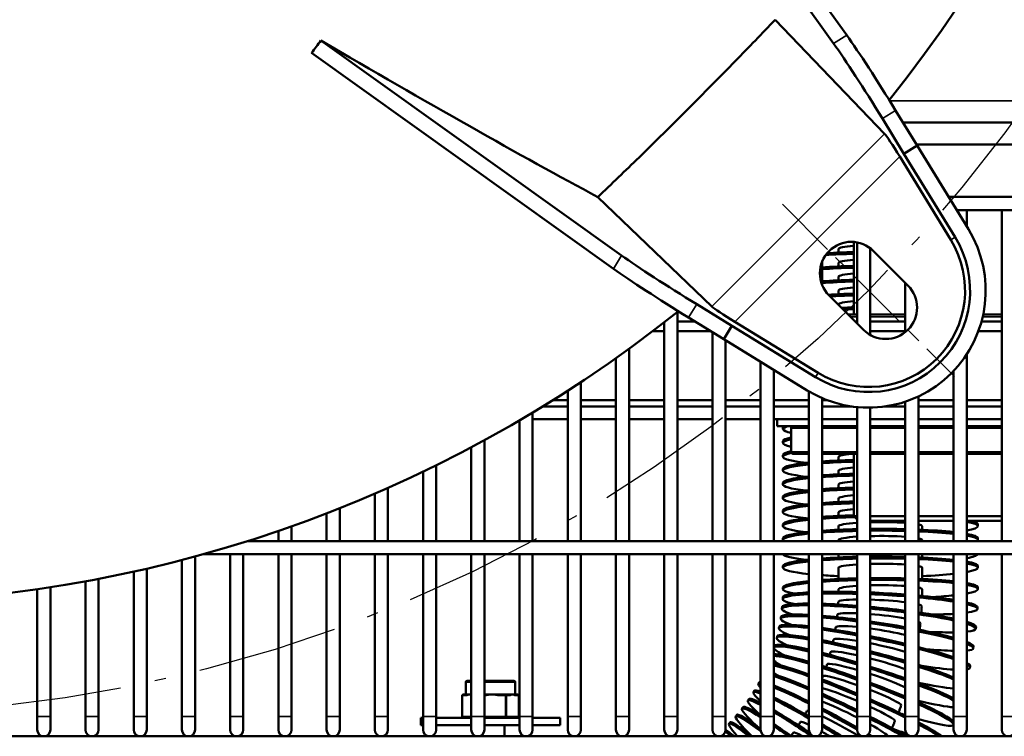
# Model space of a CAD drawing. Header units: inches. Extents: x 1 to 237, y 4 to 150.
# Tile 7 of 166: x 50.15 to 58.99, y 14.07 to 20.51. Entities that reach past the tile are written whole.
import ezdxf

# ---------------------------------------------------------------- set-up
doc = ezdxf.new("R2010")
doc.units = ezdxf.units.IN
doc.header["$LTSCALE"] = 7
doc.header["$MEASUREMENT"] = 0
doc.linetypes.add('CHAIN', pattern=[0.7087, 0.4724, -0.0591, 0.1181, -0.0591])
doc.linetypes.add('DASH_DOT', pattern=[0.37, 0.24, -0.06, 0.01, -0.06])
for name, color, linetype, lineweight in [('Centerline (ANSI)', 7, 'Continuous', 25), ('Dimension (ANSI)', 7, 'Continuous', 25), ('Sketch Geometry (ANSI)', 7, 'Continuous', 25), ('Visible (ANSI)', 7, 'Continuous', 50), ('Visible Narrow (ANSI)', 7, 'Continuous', 35)]:
    doc.layers.add(name, color=color, linetype=linetype, lineweight=lineweight)
doc.styles.add('Dimension Text', font='tahoma.ttf')
doc.dimstyles.new('Dual Dimension', dxfattribs={"dimscale": 7, "dimtxt": 0.12, "dimasz": 0.098425, "dimexe": 0.125, "dimexo": 0.0625, "dimgap": 0.031496, "dimtad": 0, "dimtih": 1, "dimtoh": 1, "dimrnd": 1e-08, "dimzin": 4, "dimdsep": 46, "dimtxsty": 'Dimension Text', "dimcen": 0.09, "dimdle": 0.393701, "dimclrd": 256, "dimclre": 256, "dimclrt": 256, "dimadec": 0, "dimazin": 1, "dimtfac": 1, "dimtofl": 0, "dimtmove": 0, "dimatfit": 3, "dimfxl": 1, "dimtolj": 1, "dimtzin": 4, "dimlwd": -1, "dimlwe": -1, "dimarcsym": 0})

# ---------------------------------------------------------------- blocks, each defined once
blk = doc.blocks.new('*D12')
at = {"layer": 'Defpoints', "color": 0, "transparency": 16777216}
for p in [(54.6014, 38.7865), (42.549, 15.7488)]:
    blk.add_point(p, dxfattribs=at)
at = {"layer": 'Dimension (ANSI)', "transparency": 16777216}
for p, q in [((58.2963, 45.8491), (54.9208, 39.397)), ((59.0574, 45.8491), (58.2963, 45.8491)), ((48.5752, 26.6376), (48.5752, 27.8976)), ((47.9452, 27.2676), (49.2052, 27.2676))]:
    blk.add_line(p, q, dxfattribs=at)
blk.add_solid([(54.8191, 39.4502), (55.0226, 39.3438), (54.6014, 38.7865)], dxfattribs=at)
at = {"layer": 'Dimension (ANSI)', "transparency": 16777216, "insert": (63.2852, 45.8491), "char_height": 0.84, "attachment_point": 5, "style": 'Dimension Text'}
blk.add_mtext('\\A1;{\\H3.0x;(}\\S∅26.00^ ∅660.4 mm;{\\H3.0x;)}', dxfattribs=at)

msp = doc.modelspace()

# ---------------------------------------------------------------- linework, layer by layer
at = {"layer": 'Centerline (ANSI)', "linetype": 'CHAIN', "ltscale": 0.173462}
msp.add_line((56.9944, 18.8485), (58.5408, 17.302), dxfattribs=at)
at = {"layer": 'Sketch Geometry (ANSI)', "linetype": 'DASH_DOT', "ltscale": 0.750886}
msp.add_circle((48.5752, 27.2676), 13, dxfattribs=at)
at = {"layer": 'Visible (ANSI)'}
for p, q in [((55.524, 22.9928), (57.4538, 20.2929)), ((55.6356, 23.0761), (57.5729, 20.3658)), ((57.9108, 19.4824), (56.9296, 20.5057)), ((52.8501, 20.3188), (55.55, 18.389)), ((52.7667, 20.2072), (55.477, 18.27)), ((58.0114, 19.6909), (58.2048, 19.3753)), ((57.8923, 19.618), (58.0858, 19.3023)), ((58.0783, 19.5817), (62.6388, 19.5817)), ((58.2051, 19.3755), (58.0858, 19.3023)), ((62.6388, 19.3849), (58.1989, 19.3849)), ((58.6649, 18.6251), (58.2051, 19.3755)), ((58.0485, 19.2768), (58.5071, 18.5284)), ((58.5456, 18.552), (58.0858, 19.3023)), ((56.3604, 17.932), (55.3371, 18.9133)), ((58.4874, 18.9149), (66.0118, 18.9149)), ((58.5597, 18.7968), (66.0118, 18.7968)), ((58.6496, 18.6501), (58.6496, 18.7968)), ((58.9646, 15.8243), (58.9646, 18.7968)), ((57.6352, 17.8577), (57.6352, 18.5104)), ((57.6654, 17.7794), (57.6654, 18.5064)), ((57.4997, 18.4151), (57.4997, 18.4478)), ((57.7835, 17.6758), (57.7835, 18.4538)), ((57.8121, 18.4288), (58.1212, 18.1198)), ((57.3504, 18.1286), (57.3504, 18.3309)), ((57.4997, 18.2906), (57.4997, 18.3234)), ((57.4997, 18.1662), (57.4997, 18.1989)), ((58.0984, 17.7013), (58.0984, 18.1425)), ((57.4997, 18.0418), (57.4997, 18.0745)), ((56.2249, 17.9505), (56.5405, 17.7571)), ((57.7231, 17.7217), (57.414, 18.0307)), ((57.4997, 17.9451), (57.4997, 17.9501)), ((56.0512, 15.8243), (56.0512, 17.881)), ((55.9331, 15.8243), (55.9331, 17.7881)), ((56.2104, 17.7957), (56.0512, 17.7957)), ((56.1519, 17.8315), (56.4676, 17.6381)), ((57.3144, 17.3357), (56.566, 17.7943)), ((57.5871, 17.8577), (57.6654, 17.8577)), ((57.6654, 17.7957), (57.6491, 17.7957)), ((57.7835, 17.8577), (58.0984, 17.8577)), ((58.0984, 17.7957), (57.7835, 17.7957)), ((58.9646, 17.7957), (58.7822, 17.7957)), ((58.7973, 17.8577), (58.9646, 17.8577)), ((55.9331, 17.7099), (55.8312, 17.7099)), ((56.3504, 17.7099), (56.0512, 17.7099)), ((56.3662, 15.8243), (56.3662, 17.7002)), ((56.4674, 17.6377), (56.5405, 17.7571)), ((57.2909, 17.2973), (56.5405, 17.7571)), ((58.0984, 17.7099), (57.7835, 17.7099)), ((58.9646, 17.7099), (58.7545, 17.7099)), ((57.2177, 17.1779), (56.4674, 17.6377)), ((56.4843, 15.8243), (56.4843, 17.6274)), ((55.6181, 15.8243), (55.6181, 17.5518)), ((55.5, 15.8243), (55.5, 17.4673)), ((56.7992, 15.8243), (56.7992, 17.4344)), ((58.6496, 15.8243), (58.6496, 17.5011)), ((56.9173, 15.8243), (56.9173, 17.362)), ((58.5315, 15.8243), (58.5315, 17.3514)), ((55.1851, 15.8243), (55.1851, 17.2522)), ((55.0669, 15.8243), (55.0669, 17.1752)), ((57.2323, 15.8243), (57.2323, 17.1692)), ((55.0669, 17.0899), (54.9324, 17.0899)), ((55.5, 17.0899), (55.1851, 17.0899)), ((55.9331, 17.0899), (55.6181, 17.0899)), ((56.3662, 17.0899), (56.0512, 17.0899)), ((56.7992, 17.0899), (56.4843, 17.0899)), ((57.2323, 17.0899), (56.9173, 17.0899)), ((57.3504, 15.8243), (57.3504, 17.1091)), ((57.398, 17.0899), (57.3504, 17.0899)), ((58.0984, 15.8243), (58.0984, 17.0762)), ((58.2165, 15.8243), (58.2165, 17.1234)), ((58.5315, 17.0899), (58.2165, 17.0899)), ((58.9646, 17.0899), (58.6496, 17.0899)), ((54.752, 15.8243), (54.752, 16.9794)), ((54.8406, 17.0332), (55.0669, 17.0332)), ((55.1851, 17.0332), (55.5, 17.0332)), ((55.6181, 17.0332), (55.9331, 17.0332)), ((56.0512, 17.0332), (56.3662, 17.0332)), ((56.4843, 17.0332), (56.7992, 17.0332)), ((56.9173, 17.0332), (57.2323, 17.0332)), ((57.3504, 17.0332), (57.6206, 17.0332)), ((57.6654, 15.8243), (57.6654, 17.0278)), ((57.7835, 15.8243), (57.7835, 17.023)), ((57.9146, 17.0332), (58.0984, 17.0332)), ((58.2165, 17.0332), (58.5315, 17.0332)), ((58.6496, 17.0332), (58.9646, 17.0332)), ((54.6339, 15.8243), (54.6339, 16.9094)), ((54.752, 16.9207), (55.0669, 16.9207)), ((55.1851, 16.9207), (55.5, 16.9207)), ((55.6181, 16.9207), (55.9331, 16.9207)), ((56.0512, 16.9207), (56.3662, 16.9207)), ((56.4843, 16.9207), (56.7992, 16.9207)), ((56.9173, 16.9207), (57.2323, 16.9207)), ((56.9476, 16.9207), (56.9476, 16.8577)), ((57.3504, 16.9207), (57.6654, 16.9207)), ((57.7835, 16.9207), (58.0984, 16.9207)), ((58.2165, 16.9207), (58.5315, 16.9207)), ((58.6496, 16.9207), (58.9646, 16.9207)), ((57.2323, 16.8577), (56.9476, 16.8577)), ((56.9997, 16.8462), (56.9997, 16.8303)), ((57.0726, 16.6277), (57.0726, 16.8377)), ((57.6654, 16.8577), (57.3504, 16.8577)), ((58.0984, 16.8577), (57.7835, 16.8577)), ((58.5315, 16.8577), (58.2165, 16.8577)), ((58.9646, 16.8577), (58.6496, 16.8577)), ((54.3189, 15.8243), (54.3189, 16.7315)), ((56.9997, 16.7218), (56.9997, 16.7058)), ((54.2008, 15.8243), (54.2008, 16.668)), ((56.9997, 16.5973), (56.9997, 16.5814)), ((57.2323, 16.6077), (57.0926, 16.6077)), ((57.6654, 16.6077), (57.3504, 16.6077)), ((57.4997, 16.5487), (57.4997, 16.5814)), ((57.6352, 16.0477), (57.6352, 16.6077)), ((58.0984, 16.6077), (57.7835, 16.6077)), ((58.5315, 16.6077), (58.2165, 16.6077)), ((58.9646, 16.6077), (58.6496, 16.6077)), ((53.7677, 15.8243), (53.7677, 16.4492)), ((53.8858, 15.8243), (53.8858, 16.5067)), ((56.9997, 16.4729), (56.9997, 16.457)), ((57.4997, 16.4243), (57.4997, 16.457)), ((53.4528, 15.8243), (53.4528, 16.3036)), ((56.9997, 16.3485), (56.9997, 16.3326)), ((57.4997, 16.2998), (57.4997, 16.3326)), ((53.3347, 15.8243), (53.3347, 16.2519)), ((56.9997, 16.2241), (56.9997, 16.2081)), ((57.4997, 16.1754), (57.4997, 16.2081)), ((53.0197, 15.8243), (53.0197, 16.1211)), ((56.9997, 16.0996), (56.9997, 16.0837)), ((52.9016, 15.8243), (52.9016, 16.0747)), ((57.4997, 16.051), (57.4997, 16.0837)), ((57.6654, 16.0477), (57.6352, 16.0477)), ((57.6654, 16.0175), (57.6352, 16.0477)), ((58.0984, 16.0477), (57.7835, 16.0477)), ((57.7835, 16.0077), (58.0984, 16.0077)), ((58.5315, 16.0477), (58.2165, 16.0477)), ((58.2165, 16.0077), (58.5315, 16.0077)), ((58.9646, 16.0477), (58.6496, 16.0477)), ((58.6496, 16.0077), (58.9646, 16.0077)), ((52.4685, 15.8243), (52.4685, 15.9168)), ((52.5866, 15.8243), (52.5866, 15.958)), ((56.9997, 15.9752), (56.9997, 15.9593)), ((57.4997, 15.9266), (57.4997, 15.9593)), ((58.2497, 15.9266), (58.2497, 15.9593)), ((58.7497, 15.9752), (58.7497, 15.9593)), ((56.9997, 15.8508), (56.9997, 15.8349)), ((57.4997, 15.8243), (57.4997, 15.8349)), ((58.2497, 15.8243), (58.2497, 15.8349)), ((58.7497, 15.8508), (58.7497, 15.8349)), ((52.1878, 15.8243), (66.0118, 15.8243)), ((51.6024, 14.2495), (51.6024, 15.6557)), ((51.7205, 14.2495), (51.7205, 15.6872)), ((51.7898, 15.7062), (66.0118, 15.7062)), ((52.0354, 14.2495), (52.0354, 15.7062)), ((52.1536, 14.2495), (52.1536, 15.7062)), ((52.4685, 14.2495), (52.4685, 15.7062)), ((52.5866, 14.2495), (52.5866, 15.7062)), ((52.9016, 14.2495), (52.9016, 15.7062)), ((53.0197, 14.2495), (53.0197, 15.7062)), ((53.3347, 14.2495), (53.3347, 15.7062)), ((53.4528, 14.2495), (53.4528, 15.7062)), ((53.7677, 14.2495), (53.7677, 15.7062)), ((53.8858, 14.2495), (53.8858, 15.7062)), ((54.2008, 14.2495), (54.2008, 15.7062)), ((54.3189, 14.2495), (54.3189, 15.7062)), ((54.6339, 14.2495), (54.6339, 15.7062)), ((54.752, 14.2495), (54.752, 15.7062)), ((55.0669, 14.2495), (55.0669, 15.7062)), ((55.1851, 14.2495), (55.1851, 15.7062)), ((55.5, 14.2495), (55.5, 15.7062)), ((55.6181, 14.2495), (55.6181, 15.7062)), ((55.9331, 14.2495), (55.9331, 15.7062)), ((56.0512, 14.2495), (56.0512, 15.7062)), ((56.3662, 14.2495), (56.3662, 15.7062)), ((56.4843, 14.2495), (56.4843, 15.7062)), ((56.7992, 14.2495), (56.7992, 15.7062)), ((56.9173, 14.2495), (56.9173, 15.7062)), ((57.2323, 14.2495), (57.2323, 15.7062)), ((57.3504, 14.2495), (57.3504, 15.7062)), ((57.4997, 15.6777), (57.4997, 15.7062)), ((57.6654, 14.2495), (57.6654, 15.7062)), ((57.7835, 14.2495), (57.7835, 15.7062)), ((58.0984, 14.2495), (58.0984, 15.7062)), ((58.2165, 14.2495), (58.2165, 15.7062)), ((58.2497, 15.6777), (58.2497, 15.7062)), ((58.5315, 14.2495), (58.5315, 15.7062)), ((58.6496, 14.2495), (58.6496, 15.7062)), ((58.9646, 14.2495), (58.9646, 15.7062)), ((51.2874, 14.2495), (51.2874, 15.5782)), ((56.9997, 15.6019), (56.9997, 15.586)), ((57.4997, 15.4846), (57.4997, 15.586)), ((58.2497, 15.4846), (58.2497, 15.586)), ((58.7497, 15.6019), (58.7497, 15.586)), ((50.8543, 14.2495), (50.8543, 15.4861)), ((51.1693, 14.2495), (51.1693, 15.5514)), ((50.3032, 14.2495), (50.3032, 15.3927)), ((50.4213, 14.2495), (50.4213, 15.4105)), ((50.7362, 14.2495), (50.7362, 15.4638)), ((56.9997, 15.3929), (56.9997, 15.4088)), ((58.7497, 15.3929), (58.7497, 15.4088)), ((56.9974, 15.3043), (56.9982, 15.3202)), ((56.9906, 15.216), (56.9923, 15.2318)), ((58.7451, 15.2153), (58.7459, 15.2312)), ((56.9794, 15.1281), (56.9818, 15.1438)), ((56.9637, 15.0408), (56.9669, 15.0564)), ((58.7316, 15.0381), (58.7332, 15.054)), ((56.9436, 14.9545), (56.9476, 14.9699)), ((56.9191, 14.8693), (56.9239, 14.8845)), ((58.709, 14.8619), (58.7115, 14.8776)), ((58.6775, 14.687), (58.6808, 14.7026)), ((54.1524, 14.4489), (54.1524, 14.5589)), ((54.1624, 14.5689), (54.2008, 14.5689)), ((54.3189, 14.5689), (54.5844, 14.5689)), ((54.5944, 14.4489), (54.5944, 14.5589)), ((56.7787, 14.5437), (56.7865, 14.5577)), ((54.1198, 14.2489), (54.1198, 14.4389)), ((54.1202, 14.2489), (54.1202, 14.4389)), ((54.1302, 14.4489), (54.1298, 14.4489)), ((54.1612, 14.4489), (54.1302, 14.4489)), ((54.1881, 14.4489), (54.1612, 14.4489)), ((54.1892, 14.4489), (54.1881, 14.4489)), ((54.2008, 14.4489), (54.1892, 14.4489)), ((54.3208, 14.4489), (54.3189, 14.4489)), ((54.385, 14.4489), (54.3208, 14.4489)), ((54.387, 14.4489), (54.385, 14.4489)), ((54.452, 14.4489), (54.387, 14.4489)), ((54.508, 14.4489), (54.452, 14.4489)), ((54.533, 14.4489), (54.508, 14.4489)), ((54.5703, 14.4489), (54.533, 14.4489)), ((54.5712, 14.4489), (54.5703, 14.4489)), ((54.5916, 14.4489), (54.5712, 14.4489)), ((54.6166, 14.4489), (54.5916, 14.4489)), ((54.617, 14.4489), (54.6166, 14.4489)), ((54.6266, 14.2489), (54.6266, 14.4389)), ((54.627, 14.2489), (54.627, 14.4389)), ((56.7335, 14.4673), (56.7419, 14.4808)), ((56.6316, 14.3215), (56.6414, 14.3341)), ((56.6844, 14.3931), (56.6935, 14.4062)), ((50.3032, 14.2495), (50.3032, 14.1314)), ((50.4213, 14.1314), (50.4213, 14.2495)), ((50.7362, 14.2495), (50.7362, 14.1314)), ((50.8543, 14.1314), (50.8543, 14.2495)), ((51.1693, 14.2495), (51.1693, 14.1314)), ((51.2874, 14.1314), (51.2874, 14.2495)), ((51.6024, 14.2495), (51.6024, 14.1314)), ((51.7205, 14.1314), (51.7205, 14.2495)), ((52.0354, 14.2495), (52.0354, 14.1314)), ((52.1536, 14.1314), (52.1536, 14.2495)), ((52.4685, 14.2495), (52.4685, 14.1314)), ((52.5866, 14.1314), (52.5866, 14.2495)), ((52.9016, 14.2495), (52.9016, 14.1314)), ((53.0197, 14.1314), (53.0197, 14.2495)), ((53.3347, 14.2495), (53.3347, 14.1314)), ((53.4528, 14.1314), (53.4528, 14.2495)), ((53.7677, 14.2389), (53.7464, 14.2389)), ((53.7464, 14.2389), (53.7464, 14.1709)), ((53.7677, 14.2495), (53.7677, 14.1314)), ((53.8858, 14.1314), (53.8858, 14.2495)), ((54.2008, 14.2389), (53.8858, 14.2389)), ((54.2008, 14.2495), (54.2008, 14.1314)), ((54.3189, 14.1314), (54.3189, 14.2495)), ((54.6339, 14.2389), (54.3189, 14.2389)), ((54.6339, 14.2495), (54.6339, 14.1314)), ((54.752, 14.1314), (54.752, 14.2495)), ((55.0004, 14.2389), (54.752, 14.2389)), ((55.0004, 14.2389), (55.0004, 14.1709)), ((55.0669, 14.2495), (55.0669, 14.1314)), ((55.1851, 14.1314), (55.1851, 14.2495)), ((55.5, 14.2495), (55.5, 14.1314)), ((55.6181, 14.1314), (55.6181, 14.2495)), ((55.9331, 14.2495), (55.9331, 14.1314)), ((56.0512, 14.1314), (56.0512, 14.2495)), ((56.3662, 14.2495), (56.3662, 14.1314)), ((56.4843, 14.1314), (56.4843, 14.2495)), ((56.5752, 14.2527), (56.5856, 14.2647)), ((56.7992, 14.2495), (56.7992, 14.1314)), ((56.9173, 14.1314), (56.9173, 14.2495)), ((57.2323, 14.2495), (57.2323, 14.1314)), ((57.3504, 14.1314), (57.3504, 14.2495)), ((57.6654, 14.2495), (57.6654, 14.1314)), ((57.7835, 14.1314), (57.7835, 14.2495)), ((58.0984, 14.2495), (58.0984, 14.1314)), ((58.2165, 14.1314), (58.2165, 14.2495)), ((58.5315, 14.2495), (58.5315, 14.1314)), ((58.6496, 14.1314), (58.6496, 14.2495)), ((58.9646, 14.2495), (58.9646, 14.1314)), ((53.7677, 14.1709), (53.7464, 14.1709)), ((54.2008, 14.1709), (53.8858, 14.1709)), ((54.6339, 14.1709), (54.3189, 14.1709)), ((54.4984, 14.0724), (54.4984, 14.1709)), ((55.0004, 14.1709), (54.752, 14.1709)), ((56.5153, 14.1867), (56.5263, 14.1983)), ((58.5304, 14.1751), (58.5315, 14.1781)), ((34.6878, 14.0724), (66.0118, 14.0724)), ((54.2484, 14.0724), (54.2484, 14.0735)), ((56.3954, 14.0724), (56.398, 14.0746))]:
    msp.add_line(p, q, dxfattribs=at)
for centre, radius, start, end in [((48.5752, 27.2676), 12, 321.40992, 38.59008), ((57.7676, 18.0753), 1.0524, 238.5, 31.5), ((57.7676, 18.0753), 0.9124, 238.5, 31.5), ((57.7676, 18.0753), 0.8673, 238.5, 31.5), ((57.6131, 18.2298), 0.2815, 45, 225), ((57.9221, 17.9208), 0.2815, 225, 45), ((48.5752, 27.2676), 12, 231.40992, 308.59008), ((57.0926, 16.8377), 0.02, 90, 180), ((57.0926, 16.6277), 0.02, 180, 270), ((54.1624, 14.5589), 0.01, 90, 180), ((54.5844, 14.5589), 0.01, 0, 90), ((54.1298, 14.4389), 0.01, 90, 180), ((54.1302, 14.4389), 0.01, 90, 180), ((54.6166, 14.4389), 0.01, 0, 90), ((54.617, 14.4389), 0.01, 0, 90), ((54.1298, 14.2489), 0.01, 180, 270), ((54.1302, 14.2489), 0.01, 180, 270), ((54.6166, 14.2489), 0.01, 270, 0), ((54.617, 14.2489), 0.01, 270, 0), ((50.3622, 14.1314), 0.0591, 180, 0), ((50.7953, 14.1314), 0.0591, 180, 0), ((51.2284, 14.1314), 0.0591, 180, 0), ((51.6614, 14.1314), 0.0591, 180, 0), ((52.0945, 14.1314), 0.0591, 180, 0), ((52.5276, 14.1314), 0.0591, 180, 0), ((52.9606, 14.1314), 0.0591, 180, 0), ((53.3937, 14.1314), 0.0591, 180, 0), ((53.8268, 14.1314), 0.0591, 180, 0), ((54.2599, 14.1314), 0.0591, 180, 0), ((54.6929, 14.1314), 0.0591, 180, 0), ((55.126, 14.1314), 0.0591, 180, 0), ((55.5591, 14.1314), 0.0591, 180, 0), ((55.9921, 14.1314), 0.0591, 180, 0), ((56.4252, 14.1314), 0.0591, 180, 0), ((56.8583, 14.1314), 0.0591, 180, 0), ((57.2914, 14.1314), 0.0591, 180, 0), ((57.7244, 14.1314), 0.0591, 180, 0), ((58.1575, 14.1314), 0.0591, 180, 0), ((58.5906, 14.1314), 0.0591, 180, 0), ((59.0236, 14.1314), 0.0591, 180, 0)]:
    msp.add_arc(centre, radius, start, end, dxfattribs=at)
for centre, major_axis, ratio, start_param, end_param in [((57.9667, 19.6636), (0.5225, -0.8526), 0.052336, 1.570796, 2.505754), ((57.8477, 19.5906), (-0.5225, 0.8526), 0.052336, 4.712389, 5.647347), ((58.039, 19.2673), (-0.1342, 0.2193), 0.050952, 4.724655, 6.054264), ((57.8747, 18.3234), (-0.875, 0), 0.095846, 4.989547, 5.30825), ((57.8747, 18.3393), (0.875, 0), 0.095846, 1.847955, 2.148997), ((57.8747, 18.4478), (-0.375, 0), 0.095846, 5.404878, 6.283185), ((56.2522, 17.9952), (0.8526, -0.5225), 0.052336, 3.777431, 4.712389), ((57.8747, 18.3234), (-0.375, 0), 0.095846, 5.404878, 6.283185), ((56.1793, 17.8761), (-0.8526, 0.5225), 0.052336, 0.635838, 1.570796), ((57.8747, 18.2149), (0.875, 0), 0.095846, 1.847955, 2.213234), ((57.8747, 18.1989), (-0.875, 0), 0.095846, 4.989547, 5.354826), ((57.8747, 18.1989), (-0.375, 0), 0.095846, 5.404878, 6.283185), ((57.8747, 18.0904), (0.875, 0), 0.095846, 1.847955, 2.213234), ((57.8747, 18.0745), (-0.875, 0), 0.095846, 4.989547, 5.354826), ((57.8747, 17.966), (0.875, 0), 0.095846, 1.847955, 2.133328), ((57.8747, 18.0745), (-0.375, 0), 0.095846, 5.404878, 6.283185), ((57.8747, 17.9501), (-0.875, 0), 0.095846, 4.989547, 5.25497), ((57.8747, 17.9501), (-0.375, 0), 0.095846, 5.404878, 6.283185), ((56.5756, 17.8039), (-0.2193, 0.1342), 0.050952, 0.228921, 1.558531), ((57.8747, 17.8416), (0.875, 0), 0.095846, 1.847955, 1.980339), ((57.8747, 17.8257), (-0.875, 0), 0.095846, 4.989547, 5.102939), ((57.8747, 16.8303), (-0.875, 0), 0.095846, 5.950237, 6.694431), ((57.8747, 16.8462), (-0.875, 0), 0.095846, 6.145827, 6.283185), ((57.8747, 16.7058), (-0.875, 0), 0.095846, 5.871939, 6.694431), ((57.8747, 16.7218), (-0.875, 0), 0.095846, 5.871939, 6.283185), ((57.8747, 16.5973), (-0.875, 0), 0.095846, 5.871939, 6.283185), ((57.8747, 16.5814), (-0.875, 0), 0.095846, 5.860886, 6.986648), ((57.8747, 16.4729), (0.875, 0), 0.095846, 1.847955, 2.213234), ((57.8747, 16.457), (-0.875, 0), 0.095846, 4.989547, 5.354826), ((57.8747, 16.5814), (-0.375, 0), 0.095846, 5.464009, 6.283185), ((57.8747, 16.457), (-0.875, 0), 0.095846, 5.536776, 6.986648), ((57.8747, 16.4729), (-0.875, 0), 0.095846, 5.536776, 6.283185), ((57.8747, 16.457), (-0.375, 0), 0.095846, 5.404878, 6.283185), ((57.8747, 16.3326), (-0.875, 0), 0.095846, 5.536776, 6.986648), ((57.8747, 16.3485), (-0.875, 0), 0.095846, 5.536776, 6.283185), ((57.8747, 16.3485), (0.875, 0), 0.095846, 1.847955, 2.213234), ((57.8747, 16.3326), (-0.875, 0), 0.095846, 4.989547, 5.354826), ((57.8747, 16.3326), (-0.375, 0), 0.095846, 5.404878, 6.283185), ((57.8747, 16.2241), (-0.875, 0), 0.095846, 5.536776, 6.283185), ((57.8747, 16.2241), (0.875, 0), 0.095846, 1.847955, 2.213234), ((57.8747, 16.2081), (-0.875, 0), 0.095846, 4.989547, 5.354826), ((57.8747, 16.2081), (-0.875, 0), 0.095846, 5.536776, 6.986648), ((57.8747, 16.0996), (0.875, 0), 0.095846, 1.847955, 2.213234), ((57.8747, 16.2081), (-0.375, 0), 0.095846, 5.404878, 6.283185), ((57.8747, 16.0837), (-0.875, 0), 0.095846, 5.536776, 6.986648), ((57.8747, 16.0996), (-0.875, 0), 0.095846, 5.536776, 6.283185), ((57.8747, 16.0837), (-0.875, 0), 0.095846, 4.989547, 5.354826), ((57.8747, 16.0837), (-0.375, 0), 0.095846, 5.404878, 6.283185), ((57.8747, 15.9593), (-0.875, 0), 0.095846, 5.536776, 6.986648), ((57.8747, 15.9752), (-0.875, 0), 0.095846, 5.536776, 6.283185), ((57.8747, 15.9752), (0.875, 0), 0.095846, 1.847955, 2.213234), ((57.8747, 15.9593), (-0.875, 0), 0.095846, 4.980629, 5.354826), ((57.8747, 15.9752), (0.875, 0), 0.095846, 0, 0.397366), ((57.8747, 15.8508), (0.875, 0), 0.095846, 1.812332, 2.213234), ((57.8747, 15.8349), (-0.875, 0), 0.095846, 4.953924, 5.354826), ((57.8747, 15.9593), (-0.375, 0), 0.095846, 5.304506, 6.283185), ((57.8747, 15.9593), (-0.375, 0), 0.095846, 4.07296, 4.958009), ((57.8747, 15.8508), (0.875, 0), 0.095846, 1.312179, 1.675196), ((57.8747, 15.8349), (-0.875, 0), 0.095846, 4.453771, 4.816789), ((57.8747, 15.9593), (0.375, 0), 0.095846, 0, 0.423399), ((57.8747, 15.8508), (0.875, 0), 0.095846, 0.721702, 1.169374), ((57.8747, 15.9593), (0.875, 0), 0.095846, 5.800315, 6.766056), ((57.8747, 15.8349), (-0.875, 0), 0.095846, 5.536776, 6.408919), ((57.8747, 15.8508), (-0.875, 0), 0.095846, 5.536776, 6.283185), ((57.8747, 15.8349), (-0.375, 0), 0.095846, 5.304506, 6.283185), ((57.8747, 15.8349), (-0.375, 0), 0.095846, 4.07296, 4.958009), ((57.8747, 15.8349), (-0.875, 0), 0.095846, 3.863294, 4.310967), ((57.8747, 15.8349), (0.375, 0), 0.095846, 0, 0.423399), ((57.8747, 15.8508), (0.875, 0), 0.095846, 0, 0.482871), ((57.8747, 15.8349), (0.875, 0), 0.095846, 6.157451, 6.766056), ((57.8747, 15.6019), (-0.875, 0), 0.095846, 5.536776, 6.283185), ((57.8747, 15.7104), (-0.875, 0), 0.095846, 0.050133, 0.703462), ((57.8747, 15.6019), (0.875, 0), 0.095846, 1.812332, 2.213234), ((57.8747, 15.586), (-0.875, 0), 0.095846, 4.953924, 5.354826), ((57.8747, 15.6019), (0.875, 0), 0.095846, 1.312179, 1.675196), ((57.8747, 15.586), (-0.875, 0), 0.095846, 4.453771, 4.816789), ((57.8747, 15.6019), (0.875, 0), 0.095846, 0.721702, 1.169374), ((57.8747, 15.586), (-0.875, 0), 0.095846, 3.863294, 4.310967), ((57.8747, 15.7104), (0.875, 0), 0.095846, 5.800315, 6.233052), ((57.8747, 15.586), (-0.875, 0), 0.095846, 5.536776, 7.029594), ((57.8747, 15.586), (-0.375, 0), 0.095846, 5.304506, 6.283185), ((57.8747, 15.586), (-0.375, 0), 0.095846, 4.07296, 4.958009), ((57.8747, 15.586), (0.375, 0), 0.095846, 0, 0.423399), ((57.8747, 15.6019), (0.875, 0), 0.095846, 0, 0.482871), ((57.8747, 15.586), (0.875, 0), 0.095846, 5.800315, 6.766056), ((57.8747, 15.586), (0.875, 0), 0.095846, 4.069952, 4.269478), ((57.8747, 15.4088), (0.875, 0), 0.095846, 1.812332, 2.213234), ((57.8747, 15.3929), (0.875, 0), 0.095846, 1.812332, 2.213234), ((57.8747, 15.4088), (0.875, 0), 0.095846, 1.312179, 1.675196), ((57.8747, 15.3929), (0.875, 0), 0.095846, 1.312179, 1.675196), ((57.8747, 15.4088), (0.875, 0), 0.095846, 0.721702, 1.169374), ((57.8747, 15.586), (0.875, 0), 0.095846, 5.1553, 5.561484), ((57.8747, 15.3929), (-0.875, 0), 0.095846, 5.536776, 6.766311), ((57.8747, 15.4088), (-0.875, 0), 0.095846, 5.536776, 6.283185), ((57.8747, 15.3929), (-0.375, 0), 0.095846, 5.304506, 6.283185), ((57.8747, 15.3929), (0.375, 0), 0.095846, 0.931368, 1.816417), ((57.8747, 15.3929), (0.875, 0), 0.095846, 0.721702, 1.169374), ((57.8747, 15.3929), (0.375, 0), 0.095846, 0, 0.423399), ((57.8747, 15.4088), (0.875, 0), 0.095846, 0, 0.482871), ((57.8747, 15.3929), (0.875, 0), 0.095846, 5.800315, 6.766056), ((57.8713, 15.2598), (-0.8739, 0.0445), 0.095723, 5.537342, 6.767909), ((57.8721, 15.2757), (-0.8739, 0.0445), 0.095723, 5.538703, 6.283185), ((57.8721, 15.2757), (0.8739, -0.0445), 0.095723, 1.814488, 2.21539), ((57.8713, 15.2598), (0.8739, -0.0445), 0.095723, 1.813533, 2.214235), ((57.8713, 15.2598), (-0.3745, 0.0191), 0.095723, 5.299377, 6.283185), ((57.8721, 15.2757), (0.8739, -0.0445), 0.095723, 1.313662, 1.677242), ((57.8713, 15.2598), (0.8739, -0.0445), 0.095723, 1.312702, 1.67631), ((57.8713, 15.2598), (-0.3745, 0.0191), 0.095723, 4.06555, 4.953891), ((57.8721, 15.2757), (0.8739, -0.0445), 0.095723, 0.720633, 1.170498), ((57.8713, 15.2598), (0.8739, -0.0445), 0.095723, 0.719218, 1.169489), ((57.8747, 15.3929), (-0.875, 0), 0.095846, 2.13968, 2.419891), ((57.8611, 15.1271), (-0.8705, 0.0889), 0.095354, 5.529336, 6.771142), ((57.8627, 15.1429), (-0.8705, 0.0889), 0.095354, 5.532029, 6.283185), ((57.8627, 15.1429), (0.8705, -0.0889), 0.095354, 1.809253, 2.209787), ((57.8611, 15.1271), (0.8705, -0.0889), 0.095354, 1.807344, 2.207489), ((57.8627, 15.1429), (0.8705, -0.0889), 0.095354, 1.306351, 1.671711), ((57.8611, 15.1271), (0.8705, -0.0889), 0.095354, 1.304419, 1.669844), ((57.8713, 15.2598), (0.3745, -0.0191), 0.095723, 0, 0.402674), ((57.8721, 15.2757), (0.8739, -0.0445), 0.095723, 0, 0.478867), ((57.8713, 15.2598), (0.8739, -0.0445), 0.095723, 5.816108, 6.760017), ((57.8442, 14.995), (-0.8648, 0.1331), 0.09474, 5.51292, 6.776076), ((57.8466, 15.0107), (-0.8648, 0.1331), 0.09474, 5.516892, 6.283185), ((57.8466, 15.0107), (0.8648, -0.1331), 0.09474, 1.796529, 2.196442), ((57.8442, 14.995), (0.8648, -0.1331), 0.09474, 1.793664, 2.193026), ((57.8611, 15.1271), (-0.3731, 0.0381), 0.095354, 5.274482, 6.283185), ((57.8611, 15.1271), (-0.3731, 0.0381), 0.095354, 4.03267, 4.931768), ((57.8627, 15.1429), (0.8705, -0.0889), 0.095354, 0.704428, 1.16198), ((57.8611, 15.1271), (0.8705, -0.0889), 0.095354, 0.701518, 1.159944), ((57.8713, 15.2598), (-0.8739, 0.0445), 0.095723, 2.136818, 2.432128), ((57.8206, 14.8639), (-0.8569, 0.1769), 0.093884, 5.488326, 6.782813), ((57.8238, 14.8795), (-0.8569, 0.1769), 0.093884, 5.493507, 6.283185), ((57.8238, 14.8795), (0.8569, -0.1769), 0.093884, 1.776145, 2.175388), ((57.8442, 14.995), (-0.3706, 0.057), 0.09474, 5.230475, 6.283185), ((57.8466, 15.0107), (0.8648, -0.1331), 0.09474, 1.289973, 1.65847), ((57.8442, 14.995), (0.8648, -0.1331), 0.09474, 1.287044, 1.655662), ((57.8442, 14.995), (-0.3706, 0.057), 0.09474, 3.971227, 4.891576), ((57.8611, 15.1271), (0.3731, -0.0381), 0.095354, 0, 0.318519), ((57.8627, 15.1429), (0.8705, -0.0889), 0.095354, 0, 0.451658), ((57.8611, 15.1271), (0.8705, -0.0889), 0.095354, 5.855378, 6.730475), ((57.7904, 14.7342), (-0.8468, 0.2203), 0.092786, 5.455806, 6.791501), ((57.7944, 14.7496), (-0.8468, 0.2203), 0.092786, 5.462117, 6.283185), ((57.8206, 14.8639), (0.8569, -0.1769), 0.093884, 1.772323, 2.170887), ((57.8206, 14.8639), (-0.3673, 0.0758), 0.093884, 5.168149, 6.283185), ((57.8238, 14.8795), (0.8569, -0.1769), 0.093884, 1.264043, 1.637289), ((57.8206, 14.8639), (0.8569, -0.1769), 0.093884, 1.260073, 1.633527), ((57.8466, 15.0107), (0.8648, -0.1331), 0.09474, 0.671564, 1.143448), ((57.8442, 14.995), (0.8648, -0.1331), 0.09474, 0.666964, 1.140347), ((57.8611, 15.1271), (-0.8705, 0.0889), 0.095354, 2.131051, 2.459557), ((57.7536, 14.6062), (-0.8345, 0.263), 0.09145, 5.415568, 6.80234), ((57.7584, 14.6214), (-0.8345, 0.263), 0.09145, 5.422935, 6.283185), ((57.7944, 14.7496), (0.8468, -0.2203), 0.092786, 1.747846, 2.146642), ((57.7904, 14.7342), (0.8468, -0.2203), 0.092786, 1.743057, 2.141092), ((57.8206, 14.8639), (-0.3673, 0.0758), 0.093884, 3.874087, 4.833061), ((57.8238, 14.8795), (0.8569, -0.1769), 0.093884, 0.618798, 1.114222), ((57.8206, 14.8639), (0.8569, -0.1769), 0.093884, 0.612105, 1.10999), ((57.8442, 14.995), (-0.8648, 0.1331), 0.09474, 2.122281, 2.503789), ((57.8466, 15.0107), (0.8648, -0.1331), 0.09474, 0, 0.395305), ((57.8442, 14.995), (0.8648, -0.1331), 0.09474, 5.924651, 6.670879), ((57.7159, 14.4952), (-0.8201, 0.3051), 0.08988, 5.376082, 6.084608), ((57.7103, 14.4802), (-0.8201, 0.3051), 0.08988, 5.367725, 6.056788), ((57.7584, 14.6214), (0.8345, -0.263), 0.09145, 1.711254, 2.110173), ((57.7536, 14.6062), (0.8345, -0.263), 0.09145, 1.705483, 2.103609), ((57.7904, 14.7342), (-0.3629, 0.0944), 0.092786, 5.088092, 6.283185), ((57.7944, 14.7496), (0.8468, -0.2203), 0.092786, 1.2278, 1.607817), ((57.7904, 14.7342), (0.8468, -0.2203), 0.092786, 1.222722, 1.603082), ((57.7904, 14.7342), (-0.3629, 0.0944), 0.092786, 3.723257, 4.755549), ((57.7103, 14.4802), (-0.8201, 0.3051), 0.08988, 0.293256, 0.532418), ((57.667, 14.3712), (-0.8035, 0.3464), 0.088078, 5.321543, 5.951177), ((57.6607, 14.3566), (-0.8035, 0.3464), 0.088078, 5.312243, 5.930049), ((57.7159, 14.4952), (0.8201, -0.3051), 0.08988, 1.665831, 2.065863), ((57.7103, 14.4802), (0.8201, -0.3051), 0.08988, 1.659047, 2.058313), ((57.7536, 14.6062), (-0.3577, 0.1127), 0.09145, 4.990342, 6.283185), ((57.7584, 14.6214), (0.8345, -0.263), 0.09145, 1.180097, 1.569547), ((57.7536, 14.6062), (0.8345, -0.263), 0.09145, 1.173807, 1.563806), ((57.7944, 14.7496), (0.8468, -0.2203), 0.092786, 0.53933, 1.07321), ((57.7904, 14.7342), (0.8468, -0.2203), 0.092786, 0.529638, 1.06774), ((57.8206, 14.8639), (-0.8569, 0.1769), 0.093884, 2.110359, 2.568249), ((57.8238, 14.8795), (0.8569, -0.1769), 0.093884, 0, 0.290513), ((57.8206, 14.8639), (0.8569, -0.1769), 0.093884, 6.045838, 6.559294), ((57.6607, 14.3566), (-0.8035, 0.3464), 0.088078, 0.429044, 0.548469), ((57.6119, 14.2499), (0.7849, -0.3868), 0.086051, 2.117517, 2.697866), ((57.6049, 14.2356), (0.7849, -0.3868), 0.086051, 2.1073, 2.679002), ((57.7103, 14.4802), (-0.3515, 0.1308), 0.08988, 4.874021, 6.283185), ((57.7536, 14.6062), (0.3577, -0.1127), 0.09145, 0.298719, 1.515984), ((57.5429, 14.1176), (-0.7642, 0.4261), 0.083802, 6.093124, 6.566637), ((57.5507, 14.1315), (-0.7642, 0.4261), 0.083802, 6.141204, 6.283185), ((57.6049, 14.2356), (-0.7849, 0.3868), 0.086051, 0.54735, 0.567806), ((57.5507, 14.1315), (0.7642, -0.4261), 0.083802, 2.046739, 2.592794), ((57.5429, 14.1176), (0.7642, -0.4261), 0.083802, 2.035606, 2.574934), ((57.667, 14.3712), (0.8035, -0.3464), 0.088078, 1.610806, 2.013463), ((57.6607, 14.3566), (0.8035, -0.3464), 0.088078, 1.602959, 2.004942), ((57.6607, 14.3566), (-0.3444, 0.1485), 0.088078, 4.736829, 5.871148), ((57.7159, 14.4952), (0.8201, -0.3051), 0.08988, 1.119206, 1.521755), ((57.7103, 14.4802), (0.8201, -0.3051), 0.08988, 1.111535, 1.514958), ((57.7904, 14.7342), (-0.8468, 0.2203), 0.092786, 2.122113, 2.660215), ((57.7584, 14.6214), (0.8345, -0.263), 0.09145, 0.415816, 1.018698), ((57.7536, 14.6062), (0.8345, -0.263), 0.09145, 0.400319, 1.011819), ((57.4015, 13.8917), (-0.7171, 0.5014), 0.078667, 5.762038, 6.914235), ((57.4106, 13.9048), (-0.7171, 0.5014), 0.078667, 5.78584, 6.283185), ((57.4751, 14.0029), (-0.7416, 0.4644), 0.081339, 5.906966, 6.761184), ((57.4835, 14.0164), (-0.7416, 0.4644), 0.081339, 5.93537, 6.283185), ((57.4835, 14.0164), (0.7416, -0.4644), 0.081339, 1.966853, 2.488865), ((57.6119, 14.2499), (0.7849, -0.3868), 0.086051, 1.545078, 1.952535), ((57.6049, 14.2356), (0.7849, -0.3868), 0.086051, 1.536085, 1.943038), ((57.7103, 14.4802), (0.3515, -0.1308), 0.08988, 0, 1.39468), ((57.3223, 13.7844), (-0.6907, 0.5371), 0.075792, 5.62841, 6.980763), ((57.3321, 13.797), (-0.6907, 0.5371), 0.075792, 5.650311, 6.283185), ((57.4751, 14.0029), (0.7416, -0.4644), 0.081339, 1.954767, 2.471427), ((57.6049, 14.2356), (-0.3364, 0.1658), 0.086051, 4.574085, 5.611638), ((57.667, 14.3712), (0.8035, -0.3464), 0.088078, 1.042429, 1.463407), ((57.6607, 14.3566), (0.8035, -0.3464), 0.088078, 1.033103, 1.455472), ((57.6607, 14.3566), (0.3444, -0.1485), 0.088078, 0, 1.244498), ((57.7536, 14.6062), (0.8345, -0.263), 0.09145, 5.329001, 5.940501), ((57.7159, 14.4952), (0.8201, -0.3051), 0.08988, 0.142863, 0.947951), ((57.7103, 14.4802), (0.8201, -0.3051), 0.08988, 5.410669, 7.22256), ((57.2378, 13.6812), (-0.6626, 0.5715), 0.072724, 5.493363, 7.019232), ((57.2482, 13.6933), (-0.6626, 0.5715), 0.072724, 5.517704, 6.283185), ((57.4106, 13.9048), (0.7171, -0.5014), 0.078667, 1.868139, 2.382909), ((57.4015, 13.8917), (0.7171, -0.5014), 0.078667, 1.824968, 2.365539), ((57.5429, 14.1176), (-0.3275, 0.1826), 0.083802, 6.004162, 6.283185), ((57.5507, 14.1315), (0.7642, -0.4261), 0.083802, 1.467045, 1.882384), ((57.5429, 14.1176), (0.7642, -0.4261), 0.083802, 1.456772, 1.871882), ((57.5429, 14.1176), (-0.3275, 0.1826), 0.083802, 4.315789, 5.386676), ((57.6119, 14.2499), (0.7849, -0.3868), 0.086051, 0.928713, 1.393008), ((57.7103, 14.4802), (-0.8201, 0.3051), 0.08988, 2.053175, 2.096916), ((57.1481, 13.5824), (-0.6328, 0.6043), 0.069468, 5.581644, 6.839494), ((57.1591, 13.594), (-0.6328, 0.6043), 0.069468, 5.549944, 6.283185), ((57.3321, 13.797), (0.6907, -0.5371), 0.075792, 2.009164, 2.272465), ((57.3223, 13.7844), (0.6907, -0.5371), 0.075792, 2.036524, 2.254896), ((57.4751, 14.0029), (-0.3178, 0.199), 0.081339, 5.631064, 6.283185), ((57.4835, 14.0164), (0.7416, -0.4644), 0.081339, 1.561476, 1.801958), ((57.4751, 14.0029), (0.7416, -0.4644), 0.081339, 1.590603, 1.790384), ((57.6049, 14.2356), (0.7849, -0.3868), 0.086051, 0.96914, 1.383807), ((57.6049, 14.2356), (0.3364, -0.1658), 0.086051, 0.07223, 1.053969), ((57.667, 14.3712), (0.8035, -0.3464), 0.088078, 0.362185, 0.856316), ((57.6607, 14.3566), (0.8035, -0.3464), 0.088078, 0.435475, 0.845512), ((56.9664, 13.4094), (-0.5684, 0.6652), 0.062431, 6.132431, 6.283185), ((57.0535, 13.4883), (-0.6014, 0.6356), 0.066035, 0.283787, 0.347312), ((57.0535, 13.4883), (-0.6014, 0.6356), 0.066035, 5.811073, 6.031534), ((57.0651, 13.4992), (-0.6014, 0.6356), 0.066035, 5.76977, 6.082114), ((57.2378, 13.6812), (0.6626, -0.5715), 0.072724, 2.237298, 2.237419), ((57.2482, 13.6933), (0.6626, -0.5715), 0.072724, 2.208857, 2.219481), ((57.4015, 13.8917), (-0.3073, 0.2149), 0.078667, 5.589406, 6.283185), ((57.4106, 13.9048), (0.7171, -0.5014), 0.078667, 1.797364, 1.797587), ((57.4751, 14.0029), (-0.3178, 0.199), 0.081339, 4.936875, 5.174127), ((57.5429, 14.1176), (0.7642, -0.4261), 0.083802, 1.316469, 1.336496), ((57.5507, 14.1315), (0.7642, -0.4261), 0.083802, 1.283913, 1.329243), ((57.6607, 14.3566), (-0.8035, 0.3464), 0.088078, 2.025686, 2.203542), ((57.6607, 14.3566), (-0.8035, 0.3464), 0.088078, 2.295903, 2.303062)]:
    msp.add_ellipse(centre, major_axis=major_axis, ratio=ratio, start_param=start_param, end_param=end_param, dxfattribs=at)
for points, knots in [([(55.3371, 18.9133), (55.4609, 19.0312), (55.5843, 19.1502), (55.8531, 19.4121), (55.9986, 19.5556), (56.2872, 19.8443), (56.4307, 19.9897), (56.6927, 20.2585), (56.8116, 20.382), (56.9296, 20.5057)], [-5.728076, -5.728076, -5.728076, -5.728076, -4.419355, -4.419355, -2.864039, -2.864039, -1.308722, -1.308722, -0.000001, -0.000001, -0.000001, -0.000001]), ([(52.7667, 20.2072), (52.7807, 20.2258), (52.7946, 20.2444), (52.8224, 20.2816), (52.8362, 20.3002), (52.8501, 20.3188)], [-0.3592877, -0.3592877, -0.3592877, -0.3592877, -0.1796443, -0.1796443, -0.000001, -0.000001, -0.000001, -0.000001]), ([(52.8501, 20.3188), (53.3139, 20.0481), (53.7656, 19.7876), (54.6085, 19.3104), (54.9966, 19.0954), (55.3371, 18.9133)], [-8.842715, -8.842715, -8.842715, -8.842715, -4.417941, -4.417941, -0.000001, -0.000001, -0.000001, -0.000001]), ([(57.4995, 15.3704), (57.4996, 15.3713), (57.4996, 15.3723), (57.4996, 15.3798), (57.4997, 15.3864), (57.4997, 15.3929)], [6.27317954, 6.27317954, 6.27317954, 6.27317954, 6.27446395, 6.27446395, 6.28318531, 6.28318531, 6.28318531, 6.28318531]), ([(58.249, 15.3323), (58.2491, 15.3344), (58.2491, 15.3364), (58.2493, 15.3475), (58.2495, 15.3566), (58.2496, 15.3747), (58.2497, 15.3838), (58.2497, 15.3929)], [6.26302775, 6.26302775, 6.26302775, 6.26302775, 6.2650397, 6.2650397, 6.2741125, 6.2741125, 6.28318531, 6.28318531, 6.28318531, 6.28318531]), ([(57.4955, 15.2561), (57.4955, 15.2572), (57.4956, 15.2582), (57.4961, 15.2658), (57.4964, 15.2724), (57.4968, 15.2789)], [6.22237813, 6.22237813, 6.22237813, 6.22237813, 6.22379309, 6.22379309, 6.23251446, 6.23251446, 6.23251446, 6.23251446]), ([(58.2421, 15.18), (58.2422, 15.1821), (58.2424, 15.1842), (58.2431, 15.1954), (58.2437, 15.2044), (58.2448, 15.2226), (58.2453, 15.2317), (58.2458, 15.2407)], [6.21225927, 6.21225927, 6.21225927, 6.21225927, 6.21436886, 6.21436886, 6.22344166, 6.22344166, 6.23251446, 6.23251446, 6.23251446, 6.23251446]), ([(57.4856, 15.142), (57.4857, 15.1432), (57.4858, 15.1444), (57.4867, 15.1521), (57.4874, 15.1587), (57.4881, 15.1652)], [6.1714897, 6.1714897, 6.1714897, 6.1714897, 6.17312223, 6.17312223, 6.18184361, 6.18184361, 6.18184361, 6.18184361]), ([(57.4698, 15.0283), (57.47, 15.0298), (57.4703, 15.0312), (57.4716, 15.0391), (57.4726, 15.0456), (57.4736, 15.052)], [6.12051486, 6.12051486, 6.12051486, 6.12051486, 6.12245136, 6.12245136, 6.13117276, 6.13117276, 6.13117276, 6.13117276]), ([(58.2273, 15.028), (58.2276, 15.0302), (58.2279, 15.0325), (58.2292, 15.0438), (58.2303, 15.0528), (58.2323, 15.0709), (58.2333, 15.0799), (58.2342, 15.0889)], [6.16142589, 6.16142589, 6.16142589, 6.16142589, 6.16369802, 6.16369802, 6.17277082, 6.17277082, 6.18184361, 6.18184361, 6.18184361, 6.18184361]), ([(57.4482, 14.9154), (57.4486, 14.9171), (57.4489, 14.9188), (57.4507, 14.9269), (57.452, 14.9333), (57.4534, 14.9397)], [6.06945446, 6.06945446, 6.06945446, 6.06945446, 6.07178049, 6.07178049, 6.08050191, 6.08050191, 6.08050191, 6.08050191]), ([(57.4208, 14.8036), (57.4213, 14.8056), (57.4219, 14.8076), (57.4241, 14.816), (57.4258, 14.8223), (57.4275, 14.8286)], [6.0183096, 6.0183096, 6.0183096, 6.0183096, 6.02110961, 6.02110961, 6.02983106, 6.02983106, 6.02983106, 6.02983106]), ([(57.3876, 14.6931), (57.3884, 14.6955), (57.3892, 14.6979), (57.392, 14.7065), (57.394, 14.7127), (57.3959, 14.719)], [5.96708162, 5.96708162, 5.96708162, 5.96708162, 5.97043873, 5.97043873, 5.97916021, 5.97916021, 5.97916021, 5.97916021]), ([(57.3504, 14.5886), (57.3509, 14.59), (57.3514, 14.5913), (57.3543, 14.5987), (57.3566, 14.6049), (57.3589, 14.611)], [5.91787318, 5.91787318, 5.91787318, 5.91787318, 5.91976784, 5.91976784, 5.92848936, 5.92848936, 5.92848936, 5.92848936]), ([(58.091, 14.4315), (58.0921, 14.4349), (58.0932, 14.4383), (58.0957, 14.4457), (58.0971, 14.4498), (58.0984, 14.4538)], [5.957454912, 5.957454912, 5.957454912, 5.957454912, 5.961014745, 5.961014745, 5.965293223, 5.965293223, 5.965293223, 5.965293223]), ([(58.0378, 14.2873), (58.0393, 14.291), (58.0408, 14.2948), (58.0456, 14.307), (58.0489, 14.3155), (58.0554, 14.3324), (58.0586, 14.341), (58.0618, 14.3495)], [5.90630716, 5.90630716, 5.90630716, 5.90630716, 5.91034394, 5.91034394, 5.91941665, 5.91941665, 5.92848936, 5.92848936, 5.92848936, 5.92848936]), ([(57.1986, 14.2706), (57.201, 14.2748), (57.2034, 14.2789), (57.209, 14.2888), (57.2122, 14.2945), (57.2154, 14.3002)], [5.76137316, 5.76137316, 5.76137316, 5.76137316, 5.76775516, 5.76775516, 5.77647681, 5.77647681, 5.77647681, 5.77647681]), ([(57.1378, 14.1714), (57.1408, 14.176), (57.1438, 14.1806), (57.1503, 14.1908), (57.1538, 14.1963), (57.1573, 14.2019)], [5.70975745, 5.70975745, 5.70975745, 5.70975745, 5.71708426, 5.71708426, 5.72580597, 5.72580597, 5.72580597, 5.72580597]), ([(57.9773, 14.1457), (57.9792, 14.1499), (57.9811, 14.1541), (57.9868, 14.1665), (57.9905, 14.1748), (57.9978, 14.1915), (58.0015, 14.1998), (58.0051, 14.2081)], [5.85509974, 5.85509974, 5.85509974, 5.85509974, 5.85967314, 5.85967314, 5.86874582, 5.86874582, 5.87781851, 5.87781851, 5.87781851, 5.87781851]), ([(57.0718, 14.0752), (57.0755, 14.0803), (57.0792, 14.0854), (57.0866, 14.0959), (57.0904, 14.1012), (57.0942, 14.1066)], [5.6580712, 5.6580712, 5.6580712, 5.6580712, 5.66641336, 5.66641336, 5.67513512, 5.67513512, 5.67513512, 5.67513512])]:
    msp.add_open_spline(points, degree=3, knots=knots, dxfattribs=at)
at = {"layer": 'Visible Narrow (ANSI)'}
for p, q in [((57.5729, 20.3658), (57.4538, 20.2929)), ((57.9573, 19.7786), (65.3862, 19.7786)), ((58.0114, 19.6909), (57.8923, 19.618)), ((56.3604, 17.932), (57.9108, 19.4824)), ((56.566, 17.7943), (58.0485, 19.2768)), ((58.5456, 18.552), (58.5071, 18.5284)), ((55.55, 18.389), (55.477, 18.27)), ((56.2249, 17.9505), (56.1519, 17.8315)), ((57.6654, 17.8383), (57.6065, 17.8383)), ((58.0984, 17.8383), (57.7835, 17.8383)), ((58.9646, 17.8383), (58.793, 17.8383)), ((57.2909, 17.2973), (57.3144, 17.3357)), ((57.2323, 16.8377), (57.0726, 16.8377)), ((57.6654, 16.8377), (57.3504, 16.8377)), ((58.0984, 16.8377), (57.7835, 16.8377)), ((58.5315, 16.8377), (58.2165, 16.8377)), ((58.9646, 16.8377), (58.6496, 16.8377)), ((57.0726, 16.6277), (57.2323, 16.6277)), ((57.3504, 16.6277), (57.6654, 16.6277)), ((57.7835, 16.6277), (58.0984, 16.6277)), ((58.2165, 16.6277), (58.5315, 16.6277)), ((58.6496, 16.6277), (58.9646, 16.6277)), ((54.2008, 14.5589), (54.1524, 14.5589)), ((54.5944, 14.5589), (54.3189, 14.5589)), ((54.1198, 14.4389), (54.1202, 14.4389)), ((54.1202, 14.4389), (54.1219, 14.4389)), ((54.1219, 14.4389), (54.1529, 14.4389)), ((54.1219, 14.2489), (54.1219, 14.4389)), ((54.1529, 14.4396), (54.1529, 14.4396)), ((54.3189, 14.4389), (54.3214, 14.4389)), ((54.4526, 14.4389), (54.5086, 14.4389)), ((54.5086, 14.4389), (54.5169, 14.4389)), ((54.5086, 14.4389), (54.5086, 14.2489)), ((54.5169, 14.4389), (54.5419, 14.4389)), ((54.5169, 14.2489), (54.5169, 14.4389)), ((54.6005, 14.4389), (54.6255, 14.4389)), ((54.6255, 14.4389), (54.6255, 14.2489)), ((54.6255, 14.4389), (54.6266, 14.4389)), ((54.6266, 14.4389), (54.627, 14.4389)), ((50.3032, 14.2495), (50.4213, 14.2495)), ((50.7362, 14.2495), (50.8543, 14.2495)), ((51.1693, 14.2495), (51.2874, 14.2495)), ((51.6024, 14.2495), (51.7205, 14.2495)), ((52.0354, 14.2495), (52.1536, 14.2495)), ((52.4685, 14.2495), (52.5866, 14.2495)), ((52.9016, 14.2495), (53.0197, 14.2495)), ((53.3347, 14.2495), (53.4528, 14.2495)), ((53.7677, 14.2495), (53.8858, 14.2495)), ((54.1198, 14.2489), (54.1202, 14.2489)), ((54.1202, 14.2489), (54.1219, 14.2489)), ((54.2008, 14.2489), (54.1219, 14.2489)), ((54.2008, 14.2495), (54.3189, 14.2495)), ((54.5086, 14.2489), (54.3189, 14.2489)), ((54.5086, 14.2489), (54.5169, 14.2489)), ((54.6255, 14.2489), (54.5169, 14.2489)), ((54.6255, 14.2489), (54.6266, 14.2489)), ((54.6266, 14.2489), (54.627, 14.2489)), ((54.6339, 14.2495), (54.752, 14.2495)), ((55.0669, 14.2495), (55.1851, 14.2495)), ((55.5, 14.2495), (55.6181, 14.2495)), ((55.9331, 14.2495), (56.0512, 14.2495)), ((56.3662, 14.2495), (56.4843, 14.2495)), ((56.7992, 14.2495), (56.9173, 14.2495)), ((57.2323, 14.2495), (57.3504, 14.2495)), ((57.6654, 14.2495), (57.7835, 14.2495)), ((58.0984, 14.2495), (58.2165, 14.2495)), ((58.5315, 14.2495), (58.6496, 14.2495)), ((58.9646, 14.2495), (59.0827, 14.2495))]:
    msp.add_line(p, q, dxfattribs=at)
for centre, major_axis, ratio, start_param, end_param in [((54.1302, 14.4389), (0, 0.01), 0.833631, 0, 1.570796), ((54.1298, 14.4389), (0, 0.01), 0.873996, 0, 0.347825), ((54.1612, 14.4389), (0, 0.01), 0.833631, 0, 1.570796), ((54.3208, 14.4389), (0, 0.01), 0.061509, 4.712389, 6.283185), ((54.452, 14.4389), (0, 0.01), 0.061509, 4.712389, 6.283185), ((54.508, 14.4389), (0, 0.01), 0.89514, 4.712389, 6.283185), ((54.508, 14.4389), (0, 0.01), 0.061509, 4.712389, 6.283185), ((54.533, 14.4389), (0, 0.01), 0.89514, 4.712389, 6.283185), ((54.5916, 14.4389), (0, 0.01), 0.89514, 4.712389, 6.283185), ((54.6166, 14.4389), (0, 0.01), 0.89514, 4.712389, 6.283185), ((54.617, 14.4389), (0, 0.01), 0.857829, 5.976297, 6.283185), ((54.1302, 14.2489), (0, -0.01), 0.833631, 4.712389, 6.283185), ((54.1298, 14.2489), (0, -0.01), 0.873996, 5.93536, 6.283185), ((54.508, 14.2489), (0, -0.01), 0.89514, 0, 1.570796), ((54.508, 14.2489), (0, -0.01), 0.061509, 0, 1.570796), ((54.6166, 14.2489), (0, -0.01), 0.89514, 0, 1.570796), ((54.617, 14.2489), (0, -0.01), 0.857829, 0, 0.306888)]:
    msp.add_ellipse(centre, major_axis=major_axis, ratio=ratio, start_param=start_param, end_param=end_param, dxfattribs=at)
for points, knots in [([(54.1529, 14.4389), (54.165, 14.4389), (54.1771, 14.4442), (54.189, 14.4488), (54.1891, 14.4489), (54.1892, 14.4489)], [0.3302597, 0.3302597, 0.3302597, 0.3302597, 0.498269, 0.498269, 0.4991285, 0.4991285, 0.4991285, 0.4991285]), ([(54.1892, 14.4489), (54.1892, 14.4489), (54.1893, 14.4488), (54.1932, 14.4473), (54.197, 14.4458), (54.2008, 14.4444)], [-0.00103531, -0.00103531, -0.00103531, -0.00103531, 0, 0, 0.05356005, 0.05356005, 0.05356005, 0.05356005]), ([(54.3214, 14.4389), (54.3434, 14.4389), (54.3651, 14.4442), (54.3868, 14.4488), (54.3869, 14.4489), (54.387, 14.4489)], [0.3302386, 0.3302386, 0.3302386, 0.3302386, 0.4982263, 0.4982263, 0.4991074, 0.4991074, 0.4991074, 0.4991074]), ([(54.387, 14.4489), (54.3871, 14.4489), (54.3872, 14.4489), (54.4088, 14.4442), (54.4306, 14.4389), (54.4526, 14.4389)], [-0.000793, -0.000793, -0.000793, -0.000793, 0, 0, 0.1680756, 0.1680756, 0.1680756, 0.1680756]), ([(54.5419, 14.4389), (54.5517, 14.4389), (54.5614, 14.4442), (54.5711, 14.4488), (54.5712, 14.4489), (54.5712, 14.4489)], [0.3300851, 0.3300851, 0.3300851, 0.3300851, 0.4979189, 0.4979189, 0.4989542, 0.4989542, 0.4989542, 0.4989542]), ([(54.5712, 14.4489), (54.5713, 14.4489), (54.5713, 14.4488), (54.581, 14.4442), (54.5907, 14.4389), (54.6005, 14.4389)], [-0.0008595, -0.0008595, -0.0008595, -0.0008595, 0, 0, 0.1680092, 0.1680092, 0.1680092, 0.1680092])]:
    msp.add_open_spline(points, degree=3, knots=knots, dxfattribs=at)

# ---------------------------------------------------------------- dimensions: what is measured, and where the dimension line sits
at = {"layer": 'Dimension (ANSI)'}
dim = msp.add_diameter_dim_2p(p1=(42.549, 15.7488), p2=(54.6014, 38.7865), text='{\\H3.0x;(}\\S<>^ ∅660.4 mm;{\\H3.0x;)}', dimstyle='Dual Dimension', override={"dimgap": 0.031496, "dimdec": 2, "dimlfac": 1, "dimpost": '\\X', "dimtol": 0, "dimlim": 0, "dimtp": 0, "dimtm": 0, "dimtdec": 2}, dxfattribs=at)
dim.commit()
dim.dimension.update_dxf_attribs({"geometry": '*D12', "text_midpoint": (63.2852, 45.8491), "dimtype": 163})

doc.saveas('drawing.dxf')
